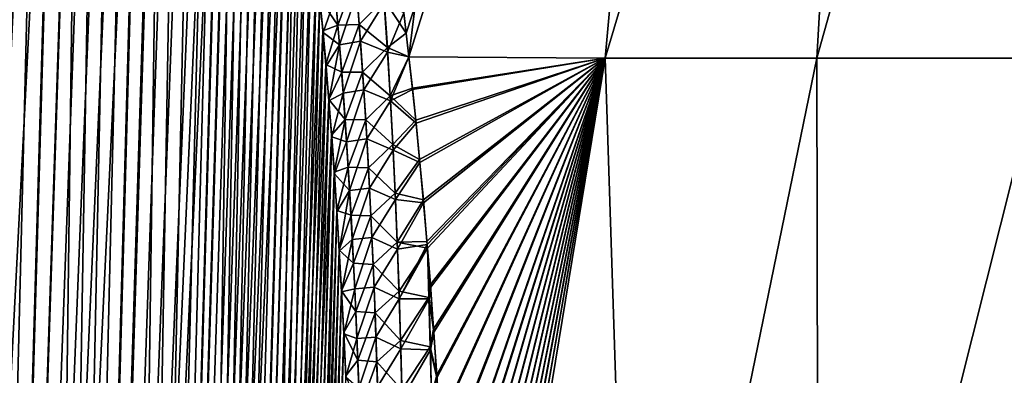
# Model space of a CAD drawing. Header units: metres. Extents: x -109 to 109, y -505 to 40.
# Tile 62 of 256: x -93.69 to -86.21, y -75.52 to -72.82. Entities that reach past the tile are written whole.
import ezdxf

# ---------------------------------------------------------------- set-up
doc = ezdxf.new("R2010")
doc.units = ezdxf.units.M
doc.layers.add('solid_K244224000C74', color=7, linetype='CONTINUOUS')

msp = doc.modelspace()

# ---------------------------------------------------------------- linework, layer by layer
at = {"layer": 'solid_K244224000C74'}
for points in [[(-90.755028, -72.92363, -14.764594), (-90.776527, -72.746727, -14.675123), (-88.637215, -66.448959, -14.007095)], [(-90.773628, -72.770355, 14.68715), (-90.733917, -73.104599, 14.854449), (-89.913719, -66.448959, 12.789954)], [(-90.733917, -73.104385, -14.854365), (-90.755028, -72.92363, -14.764594), (-88.637215, -66.448959, -14.007095)], [(-89.243851, -73.114449, -16.154421), (-90.733917, -73.104385, -14.854365), (-88.637215, -66.448959, -14.007095)], [(-90.733917, -73.104599, 14.854449), (-88.637215, -66.448959, 14.007095), (-89.913719, -66.448959, 12.789954)], [(-90.733917, -73.104599, 14.854449), (-89.24379, -73.114449, 16.154469), (-88.637215, -66.448959, 14.007095)], [(-89.243851, -73.114449, -16.154421), (-88.637215, -66.448959, -14.007095), (-87.250801, -66.448959, -15.097386)], [(-87.633018, -73.114449, -17.303955), (-89.243851, -73.114449, -16.154421), (-87.250801, -66.448959, -15.097386)], [(-89.24379, -73.114449, 16.154469), (-87.250801, -66.448959, 15.097386), (-88.637215, -66.448959, 14.007095)], [(-89.24379, -73.114449, 16.154469), (-87.632973, -73.114449, 17.303986), (-87.250801, -66.448959, 15.097386)], [(-87.633018, -73.114449, -17.303955), (-87.250801, -66.448959, -15.097386), (-85.767021, -66.448959, -16.050953)], [(-85.919212, -73.114449, -18.293427), (-87.633018, -73.114449, -17.303955), (-85.767021, -66.448959, -16.050953)], [(-87.632973, -73.114449, 17.303986), (-85.767021, -66.448959, 16.050953), (-87.250801, -66.448959, 15.097386)], [(-87.632973, -73.114449, 17.303986), (-85.919174, -73.114449, 18.293444), (-85.767021, -66.448959, 16.050953)], [(-94.380264, -102.819321, -9.522743), (-92.982071, -68.180771, -9.498561), (-92.85862, -68.193573, -9.716348)], [(-94.380264, -102.819321, -9.522743), (-93.109642, -68.197174, -9.28267), (-92.982071, -68.180771, -9.498561)], [(-94.380264, -102.819321, -9.522743), (-92.85862, -68.193573, -9.716348), (-92.737267, -68.236198, -9.939752)], [(-94.380264, -102.819321, -9.522743), (-93.243515, -68.243507, -9.065194), (-93.109642, -68.197174, -9.28267)], [(-93.687683, -102.819366, -10.722225), (-94.380264, -102.819321, -9.522743), (-92.737267, -68.236198, -9.939752)], [(-94.380264, -102.819321, -9.522743), (-93.386154, -68.322998, -8.842861), (-93.243515, -68.243507, -9.065194)], [(-94.380058, -102.819336, 9.523075), (-93.236687, -68.240364, 9.076063), (-93.37944, -68.318863, 8.853133)], [(-94.380058, -102.819336, 9.523075), (-93.687553, -102.819359, 10.722473), (-93.236687, -68.240364, 9.076063)], [(-93.687683, -102.819366, -10.722225), (-92.737267, -68.236198, -9.939752), (-92.616089, -68.311264, -10.173019)], [(-93.687553, -102.819359, 10.722473), (-92.974686, -68.180893, 9.511346), (-93.10247, -68.195374, 9.29456)], [(-93.687553, -102.819359, 10.722473), (-92.850777, -68.195297, 9.730494), (-92.974686, -68.180893, 9.511346)], [(-93.687553, -102.819359, 10.722473), (-92.728615, -68.240273, 9.956048), (-92.850777, -68.195297, 9.730494)], [(-93.687553, -102.819359, 10.722473), (-93.10247, -68.195374, 9.29456), (-93.236687, -68.240364, 9.076063)], [(-93.687553, -102.819359, 10.722473), (-92.606804, -68.318855, 10.191381), (-92.728615, -68.240273, 9.956048)], [(-95.161568, -102.718796, -8.376284), (-93.539917, -68.441078, -8.613121), (-93.386154, -68.322998, -8.842861)], [(-94.380264, -102.819321, -9.522743), (-95.161568, -102.718796, -8.376284), (-93.386154, -68.322998, -8.842861)], [(-94.380058, -102.819336, 9.523075), (-93.37944, -68.318863, 8.853133), (-93.532532, -68.434822, 8.623943)], [(-93.687683, -102.819366, -10.722225), (-92.616089, -68.311264, -10.173019), (-92.493988, -68.424515, -10.419593)], [(-93.687553, -102.819359, 10.722473), (-93.085175, -102.718887, 11.972528), (-92.606804, -68.318855, 10.191381)], [(-93.085175, -102.718887, 11.972528), (-92.484634, -68.43502, 10.439013), (-92.606804, -68.318855, 10.191381)], [(-95.161568, -102.718796, -8.376284), (-93.705437, -68.602379, -8.376331), (-93.539917, -68.441078, -8.613121)], [(-94.380058, -102.819336, 9.523075), (-93.532532, -68.434822, 8.623943), (-93.697311, -68.593391, 8.3877)], [(-93.687683, -102.819366, -10.722225), (-92.493988, -68.424515, -10.419593), (-92.371216, -68.581078, -10.680666)], [(-93.085175, -102.718887, 11.972528), (-92.362297, -68.593857, 10.700157), (-92.484634, -68.43502, 10.439013)], [(-93.687683, -102.819366, -10.722225), (-92.371216, -68.581078, -10.680666), (-92.248749, -68.785385, -10.956002)], [(-93.085175, -102.718887, 11.972528), (-92.240982, -68.800034, 10.974003), (-92.362297, -68.593857, 10.700157)], [(-93.687683, -102.819366, -10.722225), (-92.248749, -68.785385, -10.956002), (-92.18837, -68.906487, -11.097928)], [(-93.085175, -102.718887, 11.972528), (-92.181175, -68.921768, 11.115128), (-92.240982, -68.800034, 10.974003)], [(-93.687683, -102.819366, -10.722225), (-92.18837, -68.906487, -11.097928), (-92.128746, -69.040367, -11.242518)], [(-93.085175, -102.718887, 11.972528), (-92.122147, -69.056381, 11.258823), (-92.181175, -68.921768, 11.115128)], [(-93.085228, -102.718903, -11.972405), (-93.687683, -102.819366, -10.722225), (-92.128746, -69.040367, -11.242518)], [(-93.085228, -102.718903, -11.972405), (-92.128746, -69.040367, -11.242518), (-92.070213, -69.187622, -11.389149)], [(-93.085175, -102.718887, 11.972528), (-92.064003, -69.203941, 11.404958), (-92.122147, -69.056381, 11.258823)], [(-93.085228, -102.718903, -11.972405), (-92.070213, -69.187622, -11.389149), (-92.012726, -69.347992, -11.537993)], [(-93.085175, -102.718887, 11.972528), (-92.575287, -102.516273, 13.271167), (-92.064003, -69.203941, 11.404958)], [(-92.575287, -102.516273, 13.271167), (-92.007034, -69.364975, 11.553037), (-92.064003, -69.203941, 11.404958)], [(-93.085228, -102.718903, -11.972405), (-92.012726, -69.347992, -11.537993), (-91.956451, -69.522095, -11.688837)], [(-92.575287, -102.516273, 13.271167), (-91.951195, -69.539253, 11.703195), (-92.007034, -69.364975, 11.553037)], [(-93.085228, -102.718903, -11.972405), (-91.956451, -69.522095, -11.688837), (-91.901489, -69.71022, -11.841541)], [(-92.575287, -102.516273, 13.271167), (-91.896652, -69.727432, 11.855221), (-91.951195, -69.539253, 11.703195)], [(-93.085228, -102.718903, -11.972405), (-91.901489, -69.71022, -11.841541), (-91.847847, -69.912277, -11.996158)], [(-92.575287, -102.516273, 13.271167), (-91.843483, -69.929733, 12.008995), (-91.896652, -69.727432, 11.855221)], [(-93.085228, -102.718903, -11.972405), (-91.847847, -69.912277, -11.996158), (-91.795677, -70.129044, -12.152443)], [(-92.575287, -102.516273, 13.271167), (-91.791718, -70.146172, 12.164555), (-91.843483, -69.929733, 12.008995)], [(-93.085228, -102.718903, -11.972405), (-91.795677, -70.129044, -12.152443), (-91.74501, -70.360329, -12.3104)], [(-92.575287, -102.516273, 13.271167), (-91.741455, -70.377518, 12.321744), (-91.791718, -70.146172, 12.164555)], [(-93.085228, -102.718903, -11.972405), (-91.74501, -70.360329, -12.3104), (-91.6959, -70.60659, -12.469994)], [(-92.575287, -102.516273, 13.271167), (-91.692719, -70.623528, 12.480581), (-91.741455, -70.377518, 12.321744)], [(-93.085228, -102.718903, -11.972405), (-91.6959, -70.60659, -12.469994), (-91.64843, -70.8685, -12.631123)], [(-92.575287, -102.516273, 13.271167), (-91.645576, -70.88485, 12.641016), (-91.692719, -70.623528, 12.480581)], [(-92.575294, -102.516273, -13.271149), (-93.085228, -102.718903, -11.972405), (-91.64843, -70.8685, -12.631123)], [(-92.575294, -102.516273, -13.271149), (-91.64843, -70.8685, -12.631123), (-91.6026, -71.145729, -12.793814)], [(-92.575287, -102.516273, 13.271167), (-91.600082, -71.161987, 12.802993), (-91.645576, -70.88485, 12.641016)], [(-92.575294, -102.516273, -13.271149), (-91.6026, -71.145729, -12.793814), (-91.558495, -71.43927, -12.958009)], [(-92.575287, -102.516273, 13.271167), (-92.161346, -102.208305, 14.616208), (-91.600082, -71.161987, 12.802993)], [(-92.161346, -102.208305, 14.616208), (-91.556267, -71.454765, 12.966523), (-91.600082, -71.161987, 12.802993)], [(-92.575294, -102.516273, -13.271149), (-91.558495, -71.43927, -12.958009), (-91.516151, -71.749329, -13.123683)], [(-92.161346, -102.208305, 14.616208), (-91.514198, -71.764343, 13.131538), (-91.556267, -71.454765, 12.966523)], [(-92.575294, -102.516273, -13.271149), (-91.516151, -71.749329, -13.123683), (-91.475594, -72.076004, -13.29083)], [(-92.161346, -102.208305, 14.616208), (-91.4739, -72.090538, 13.298038), (-91.514198, -71.764343, 13.131538)], [(-92.575294, -102.516273, -13.271149), (-91.475594, -72.076004, -13.29083), (-91.436913, -72.42054, -13.459383)], [(-92.161346, -102.208305, 14.616208), (-91.435432, -72.433983, 13.465986), (-91.4739, -72.090538, 13.298038)], [(-92.575294, -102.516273, -13.271149), (-91.436913, -72.42054, -13.459383), (-91.412163, -72.659904, -13.572543)], [(-92.161346, -102.208305, 14.616208), (-91.410843, -72.673164, 13.578723), (-91.435432, -72.433983, 13.465986)], [(-91.273918, -72.863335, -13.994596), (-91.412163, -72.659904, -13.572543), (-91.305481, -72.50827, -13.831032)], [(-91.273918, -72.863335, -13.994596), (-91.305481, -72.50827, -13.831032), (-91.140572, -72.499382, -14.134414)], [(-91.273918, -72.863335, -13.994596), (-91.140572, -72.499382, -14.134414), (-91.111923, -72.85817, -14.298878)], [(-91.111923, -72.85817, -14.298878), (-91.140572, -72.499382, -14.134414), (-90.923058, -72.668289, -14.48902)], [(-92.575294, -102.516273, -13.271149), (-91.412163, -72.659904, -13.572543), (-91.388268, -72.907219, -13.68632)], [(-91.273918, -72.863335, -13.994596), (-91.388268, -72.907219, -13.68632), (-91.412163, -72.659904, -13.572543)], [(-91.292717, -72.648697, 13.896238), (-91.410843, -72.673164, 13.578723), (-91.387085, -72.920143, 13.692093)], [(-91.292717, -72.648697, 13.896238), (-91.387085, -72.920143, 13.692093), (-91.261696, -73.012924, 14.061356)], [(-91.292717, -72.648697, 13.896238), (-91.261696, -73.012924, 14.061356), (-91.130951, -72.617226, 14.188922)], [(-91.261696, -73.012924, 14.061356), (-91.102638, -72.985252, 14.355427), (-91.130951, -72.617226, 14.188922)], [(-90.921112, -72.696655, 14.501871), (-91.130951, -72.617226, 14.188922), (-91.102638, -72.985252, 14.355427)], [(-92.161346, -102.208305, 14.616208), (-91.387085, -72.920143, 13.692093), (-91.410843, -72.673164, 13.578723)], [(-91.111923, -72.85817, -14.298878), (-90.923058, -72.668289, -14.48902), (-90.89817, -73.033836, -14.653247)], [(-90.921112, -72.696655, 14.501871), (-91.102638, -72.985252, 14.355427), (-90.896126, -73.067101, 14.667799)], [(-90.923058, -72.668289, -14.48902), (-90.776527, -72.746727, -14.675123), (-90.755028, -72.92363, -14.764594)], [(-90.89817, -73.033836, -14.653247), (-90.923058, -72.668289, -14.48902), (-90.755028, -72.92363, -14.764594)], [(-90.921112, -72.696655, 14.501871), (-90.896126, -73.067101, 14.667799), (-90.773628, -72.770355, 14.68715)], [(-90.896126, -73.067101, 14.667799), (-90.733917, -73.104599, 14.854449), (-90.773628, -72.770355, 14.68715)], [(-91.273918, -72.863335, -13.994596), (-91.36525, -73.162956, -13.800686), (-91.388268, -72.907219, -13.68632)], [(-91.245247, -73.221016, -14.153173), (-91.36525, -73.162956, -13.800686), (-91.273918, -72.863335, -13.994596)], [(-91.245247, -73.221016, -14.153173), (-91.273918, -72.863335, -13.994596), (-91.111923, -72.85817, -14.298878)], [(-91.245247, -73.221016, -14.153173), (-91.111923, -72.85817, -14.298878), (-91.086075, -73.219139, -14.458245)], [(-91.086075, -73.219139, -14.458245), (-91.111923, -72.85817, -14.298878), (-90.89817, -73.033836, -14.653247)], [(-92.575294, -102.516273, -13.271149), (-91.388268, -72.907219, -13.68632), (-91.36525, -73.162956, -13.800686)], [(-92.161346, -102.208305, 14.616208), (-91.364189, -73.175186, 13.806078), (-91.387085, -72.920143, 13.692093)], [(-91.261696, -73.012924, 14.061356), (-91.387085, -72.920143, 13.692093), (-91.364189, -73.175186, 13.806078)], [(-90.89817, -73.033836, -14.653247), (-90.755028, -72.92363, -14.764594), (-90.733917, -73.104385, -14.854365)], [(-91.261696, -73.012924, 14.061356), (-91.364189, -73.175186, 13.806078), (-91.342171, -73.438805, 13.920648)], [(-91.261696, -73.012924, 14.061356), (-91.342171, -73.438805, 13.920648), (-91.233551, -73.379723, 14.221438)], [(-91.261696, -73.012924, 14.061356), (-91.233551, -73.379723, 14.221438), (-91.102638, -72.985252, 14.355427)], [(-91.233551, -73.379723, 14.221438), (-91.077148, -73.355453, 14.516751), (-91.102638, -72.985252, 14.355427)], [(-90.896126, -73.067101, 14.667799), (-91.102638, -72.985252, 14.355427), (-91.077148, -73.355453, 14.516751)], [(-91.086075, -73.219139, -14.458245), (-90.89817, -73.033836, -14.653247), (-90.8759, -73.401131, -14.81241)], [(-90.8759, -73.401131, -14.81241), (-90.89817, -73.033836, -14.653247), (-90.733917, -73.104385, -14.854365)], [(-90.896126, -73.067101, 14.667799), (-91.077148, -73.355453, 14.516751), (-90.873825, -73.439331, 14.828543)], [(-90.896126, -73.067101, 14.667799), (-90.873825, -73.439331, 14.828543), (-90.733917, -73.104599, 14.854449)], [(-90.8759, -73.401131, -14.81241), (-90.733917, -73.104385, -14.854365), (-90.707619, -73.341064, -14.969424)], [(-90.873825, -73.439331, 14.828543), (-90.70639, -73.352608, 14.974953), (-90.733917, -73.104599, 14.854449)], [(-90.707619, -73.341064, -14.969424), (-90.733917, -73.104385, -14.854365), (-89.243851, -73.114449, -16.154421)], [(-90.70639, -73.352608, 14.974953), (-89.24379, -73.114449, 16.154469), (-90.733917, -73.104599, 14.854449)], [(-92.575294, -102.516273, -13.271149), (-91.36525, -73.162956, -13.800686), (-91.343132, -73.427437, -13.915619)], [(-92.161346, -102.208305, 14.616208), (-91.342171, -73.438805, 13.920648), (-91.364189, -73.175186, 13.806078)], [(-91.245247, -73.221016, -14.153173), (-91.343132, -73.427437, -13.915619), (-91.36525, -73.162956, -13.800686)], [(-90.682159, -73.584541, -15.084907), (-90.707619, -73.341064, -14.969424), (-89.243851, -73.114449, -16.154421)], [(-90.70639, -73.352608, 14.974953), (-90.679771, -73.608078, 15.095925), (-89.24379, -73.114449, 16.154469)], [(-90.652977, -73.882881, -15.222693), (-90.682159, -73.584541, -15.084907), (-89.243851, -73.114449, -16.154421)], [(-90.679771, -73.608078, 15.095925), (-90.650757, -73.906334, 15.233376), (-89.24379, -73.114449, 16.154469)], [(-90.62468, -74.190376, -15.361042), (-90.652977, -73.882881, -15.222693), (-89.243851, -73.114449, -16.154421)], [(-90.650757, -73.906334, 15.233376), (-90.62262, -74.213715, 15.371385), (-89.24379, -73.114449, 16.154469)], [(-90.597404, -74.507462, -15.499903), (-90.62468, -74.190376, -15.361042), (-89.243851, -73.114449, -16.154421)], [(-90.62262, -74.213715, 15.371385), (-90.59549, -74.530678, 15.509907), (-89.24379, -73.114449, 16.154469)], [(-90.593285, -74.557396, -15.52142), (-90.597404, -74.507462, -15.499903), (-89.243851, -73.114449, -16.154421)], [(-90.59549, -74.530678, 15.509907), (-90.593323, -74.557068, 15.521271), (-89.24379, -73.114449, 16.154469)], [(-90.593323, -74.557068, 15.521271), (-90.56955, -74.857727, 15.648885), (-89.24379, -73.114449, 16.154469)], [(-90.571312, -74.834679, -15.63922), (-90.593285, -74.557396, -15.52142), (-89.243851, -73.114449, -16.154421)], [(-90.54657, -75.172508, -15.778931), (-90.571312, -74.834679, -15.63922), (-89.243851, -73.114449, -16.154421)], [(-90.56955, -74.857727, 15.648885), (-90.544952, -75.195374, 15.788256), (-89.24379, -73.114449, 16.154469)], [(-90.522926, -75.520447, -15.918984), (-90.54657, -75.172508, -15.778931), (-89.243851, -73.114449, -16.154421)], [(-90.544952, -75.195374, 15.788256), (-90.521446, -75.543083, 15.927969), (-89.24379, -73.114449, 16.154469)], [(-90.500336, -75.87854, -16.059343), (-90.522926, -75.520447, -15.918984), (-89.243851, -73.114449, -16.154421)], [(-90.521446, -75.543083, 15.927969), (-90.498985, -75.900932, 16.067986), (-89.24379, -73.114449, 16.154469)], [(-90.478958, -76.247421, -16.199959), (-90.500336, -75.87854, -16.059343), (-89.243851, -73.114449, -16.154421)], [(-90.498985, -75.900932, 16.067986), (-90.477745, -76.269547, 16.208261), (-89.24379, -73.114449, 16.154469)], [(-90.458977, -76.627708, -16.34078), (-90.478958, -76.247421, -16.199959), (-89.243851, -73.114449, -16.154421)], [(-90.477745, -76.269547, 16.208261), (-90.457886, -76.649536, 16.348747), (-89.24379, -73.114449, 16.154469)], [(-90.444931, -76.92057, -16.446489), (-90.458977, -76.627708, -16.34078), (-89.243851, -73.114449, -16.154421)], [(-90.457886, -76.649536, 16.348747), (-90.443924, -76.942162, 16.454205), (-89.24379, -73.114449, 16.154469)], [(-90.43148, -77.219452, -16.552225), (-90.444931, -76.92057, -16.446489), (-89.243851, -73.114449, -16.154421)], [(-90.443924, -76.942162, 16.454205), (-90.430565, -77.240799, 16.559692), (-89.24379, -73.114449, 16.154469)], [(-90.418686, -77.524605, -16.657974), (-90.43148, -77.219452, -16.552225), (-89.243851, -73.114449, -16.154421)], [(-90.430565, -77.240799, 16.559692), (-90.417847, -77.545685, 16.665192), (-89.24379, -73.114449, 16.154469)], [(-90.406616, -77.836334, -16.763718), (-90.418686, -77.524605, -16.657974), (-89.243851, -73.114449, -16.154421)], [(-90.417847, -77.545685, 16.665192), (-90.405846, -77.857147, 16.770689), (-89.24379, -73.114449, 16.154469)], [(-90.395332, -78.154976, -16.869438), (-90.406616, -77.836334, -16.763718), (-89.243851, -73.114449, -16.154421)], [(-90.405846, -77.857147, 16.770689), (-90.394646, -78.175499, 16.876165), (-89.24379, -73.114449, 16.154469)], [(-90.384918, -78.480843, -16.975115), (-90.395332, -78.154976, -16.869438), (-89.243851, -73.114449, -16.154421)], [(-90.394646, -78.175499, 16.876165), (-90.3843, -78.501076, 16.981602), (-89.24379, -73.114449, 16.154469)], [(-90.375351, -78.813957, -17.080704), (-90.384918, -78.480843, -16.975115), (-89.243851, -73.114449, -16.154421)], [(-90.3843, -78.501076, 16.981602), (-90.374802, -78.833885, 17.086952), (-89.24379, -73.114449, 16.154469)], [(-90.366417, -79.153709, -17.186131), (-90.375351, -78.813957, -17.080704), (-89.243851, -73.114449, -16.154421)], [(-90.374802, -78.833885, 17.086952), (-90.365936, -79.173325, 17.192144), (-89.24379, -73.114449, 16.154469)], [(-90.358032, -79.507278, -17.29344), (-90.366417, -79.153709, -17.186131), (-89.243851, -73.114449, -16.154421)], [(-90.365936, -79.173325, 17.192144), (-90.357819, -79.517311, 17.296442), (-89.24379, -73.114449, 16.154469)], [(-90.350449, -79.868469, -17.400536), (-90.358032, -79.507278, -17.29344), (-89.243851, -73.114449, -16.154421)], [(-90.357819, -79.517311, 17.296442), (-90.350456, -79.8685, 17.400539), (-89.24379, -73.114449, 16.154469)], [(-90.350456, -79.8685, 17.400539), (-89.022682, -79.883408, 18.383154), (-89.24379, -73.114449, 16.154469)], [(-89.02269, -79.883408, -18.383148), (-90.350449, -79.868469, -17.400536), (-89.243851, -73.114449, -16.154421)], [(-89.02269, -79.883408, -18.383148), (-89.243851, -73.114449, -16.154421), (-87.633018, -73.114449, -17.303955)], [(-89.022682, -79.883408, 18.383154), (-87.632973, -73.114449, 17.303986), (-89.24379, -73.114449, 16.154469)], [(-87.621582, -79.883408, -19.263134), (-89.02269, -79.883408, -18.383148), (-87.633018, -73.114449, -17.303955)], [(-89.022682, -79.883408, 18.383154), (-87.621574, -79.883408, 19.263136), (-87.632973, -73.114449, 17.303986)], [(-87.621582, -79.883408, -19.263134), (-87.633018, -73.114449, -17.303955), (-85.919212, -73.114449, -18.293427)], [(-87.621574, -79.883408, 19.263136), (-85.919174, -73.114449, 18.293444), (-87.632973, -73.114449, 17.303986)], [(-86.158936, -79.883408, -20.036537), (-87.621582, -79.883408, -19.263134), (-85.919212, -73.114449, -18.293427)], [(-87.621574, -79.883408, 19.263136), (-86.158928, -79.883408, 20.036539), (-85.919174, -73.114449, 18.293444)], [(-91.219215, -73.581017, -14.307103), (-91.343132, -73.427437, -13.915619), (-91.245247, -73.221016, -14.153173)], [(-91.219215, -73.581017, -14.307103), (-91.245247, -73.221016, -14.153173), (-91.086075, -73.219139, -14.458245)], [(-91.219215, -73.581017, -14.307103), (-91.086075, -73.219139, -14.458245), (-91.062767, -73.582062, -14.61288)], [(-91.062767, -73.582062, -14.61288), (-91.086075, -73.219139, -14.458245), (-90.8759, -73.401131, -14.81241)], [(-91.233551, -73.379723, 14.221438), (-91.342171, -73.438805, 13.920648), (-91.321068, -73.711334, 14.035782)], [(-91.233551, -73.379723, 14.221438), (-91.321068, -73.711334, 14.035782), (-91.208076, -73.748856, 14.376775)], [(-91.233551, -73.379723, 14.221438), (-91.208076, -73.748856, 14.376775), (-91.077148, -73.355453, 14.516751)], [(-91.208076, -73.748856, 14.376775), (-91.05426, -73.727661, 14.673199), (-91.077148, -73.355453, 14.516751)], [(-90.873825, -73.439331, 14.828543), (-91.077148, -73.355453, 14.516751), (-91.05426, -73.727661, 14.673199)], [(-91.062767, -73.582062, -14.61288), (-90.8759, -73.401131, -14.81241), (-90.856049, -73.77002, -14.966821)], [(-90.8759, -73.401131, -14.81241), (-90.707619, -73.341064, -14.969424), (-90.682159, -73.584541, -15.084907)], [(-90.856049, -73.77002, -14.966821), (-90.8759, -73.401131, -14.81241), (-90.682159, -73.584541, -15.084907)], [(-90.873825, -73.439331, 14.828543), (-90.679771, -73.608078, 15.095925), (-90.70639, -73.352608, 14.974953)], [(-92.575294, -102.516273, -13.271149), (-91.343132, -73.427437, -13.915619), (-91.321899, -73.700157, -14.031149)], [(-92.161346, -102.208305, 14.616208), (-91.321068, -73.711334, 14.035782), (-91.342171, -73.438805, 13.920648)], [(-91.219215, -73.581017, -14.307103), (-91.321899, -73.700157, -14.031149), (-91.343132, -73.427437, -13.915619)], [(-90.873825, -73.439331, 14.828543), (-91.05426, -73.727661, 14.673199), (-90.853989, -73.813194, 14.984414)], [(-90.873825, -73.439331, 14.828543), (-90.853989, -73.813194, 14.984414), (-90.679771, -73.608078, 15.095925)], [(-91.219215, -73.581017, -14.307103), (-91.301567, -73.981491, -14.147246), (-91.321899, -73.700157, -14.031149)], [(-91.195602, -73.943115, -14.456657), (-91.301567, -73.981491, -14.147246), (-91.219215, -73.581017, -14.307103)], [(-91.195602, -73.943115, -14.456657), (-91.219215, -73.581017, -14.307103), (-91.062767, -73.582062, -14.61288)], [(-91.195602, -73.943115, -14.456657), (-91.062767, -73.582062, -14.61288), (-91.041817, -73.94677, -14.763045)], [(-91.041817, -73.94677, -14.763045), (-91.062767, -73.582062, -14.61288), (-90.856049, -73.77002, -14.966821)], [(-90.856049, -73.77002, -14.966821), (-90.682159, -73.584541, -15.084907), (-90.652977, -73.882881, -15.222693)], [(-90.853989, -73.813194, 14.984414), (-90.650757, -73.906334, 15.233376), (-90.679771, -73.608078, 15.095925)], [(-92.161339, -102.208298, -14.616241), (-92.575294, -102.516273, -13.271149), (-91.321899, -73.700157, -14.031149)], [(-92.161346, -102.208305, 14.616208), (-91.30085, -73.992249, 14.151511), (-91.321068, -73.711334, 14.035782)], [(-92.161339, -102.208298, -14.616241), (-91.321899, -73.700157, -14.031149), (-91.301567, -73.981491, -14.147246)], [(-91.208076, -73.748856, 14.376775), (-91.321068, -73.711334, 14.035782), (-91.30085, -73.992249, 14.151511)], [(-91.208076, -73.748856, 14.376775), (-91.30085, -73.992249, 14.151511), (-91.185066, -74.120117, 14.527635)], [(-91.208076, -73.748856, 14.376775), (-91.185066, -74.120117, 14.527635), (-91.05426, -73.727661, 14.673199)], [(-91.185066, -74.120117, 14.527635), (-91.033768, -74.101677, 14.825063), (-91.05426, -73.727661, 14.673199)], [(-90.853989, -73.813194, 14.984414), (-91.05426, -73.727661, 14.673199), (-91.033768, -74.101677, 14.825063)], [(-91.041817, -73.94677, -14.763045), (-90.856049, -73.77002, -14.966821), (-90.838417, -74.140373, -15.116744)], [(-90.838417, -74.140373, -15.116744), (-90.856049, -73.77002, -14.966821), (-90.652977, -73.882881, -15.222693)], [(-90.853989, -73.813194, 14.984414), (-91.033768, -74.101677, 14.825063), (-90.836411, -74.188545, 15.135729)], [(-90.853989, -73.813194, 14.984414), (-90.836411, -74.188545, 15.135729), (-90.650757, -73.906334, 15.233376)], [(-90.838417, -74.140373, -15.116744), (-90.652977, -73.882881, -15.222693), (-90.62468, -74.190376, -15.361042)], [(-90.836411, -74.188545, 15.135729), (-90.62262, -74.213715, 15.371385), (-90.650757, -73.906334, 15.233376)], [(-92.161346, -102.208305, 14.616208), (-91.991692, -102.013245, 15.30547), (-91.30085, -73.992249, 14.151511)], [(-92.161339, -102.208298, -14.616241), (-91.301567, -73.981491, -14.147246), (-91.282188, -74.272003, -14.263865)], [(-91.991692, -102.013245, 15.30547), (-91.281548, -74.281967, 14.2678), (-91.30085, -73.992249, 14.151511)], [(-91.195602, -73.943115, -14.456657), (-91.282188, -74.272003, -14.263865), (-91.301567, -73.981491, -14.147246)], [(-91.185066, -74.120117, 14.527635), (-91.30085, -73.992249, 14.151511), (-91.281548, -74.281967, 14.2678)], [(-91.174248, -74.307152, -14.602062), (-91.282188, -74.272003, -14.263865), (-91.195602, -73.943115, -14.456657)], [(-91.174248, -74.307152, -14.602062), (-91.195602, -73.943115, -14.456657), (-91.041817, -73.94677, -14.763045)], [(-91.174248, -74.307152, -14.602062), (-91.041817, -73.94677, -14.763045), (-91.023041, -74.313126, -14.908985)], [(-91.023041, -74.313126, -14.908985), (-91.041817, -73.94677, -14.763045), (-90.838417, -74.140373, -15.116744)], [(-91.185066, -74.120117, 14.527635), (-91.281548, -74.281967, 14.2678), (-91.263199, -74.58107, 14.384602)], [(-91.185066, -74.120117, 14.527635), (-91.263199, -74.58107, 14.384602), (-91.164314, -74.493294, 14.674286)], [(-91.185066, -74.120117, 14.527635), (-91.164314, -74.493294, 14.674286), (-91.033768, -74.101677, 14.825063)], [(-91.164314, -74.493294, 14.674286), (-91.015465, -74.477333, 14.972632), (-91.033768, -74.101677, 14.825063)], [(-90.836411, -74.188545, 15.135729), (-91.033768, -74.101677, 14.825063), (-91.015465, -74.477333, 14.972632)], [(-91.023041, -74.313126, -14.908985), (-90.838417, -74.140373, -15.116744), (-90.822838, -74.512085, -15.262447)], [(-90.822838, -74.512085, -15.262447), (-90.838417, -74.140373, -15.116744), (-90.62468, -74.190376, -15.361042)], [(-90.836411, -74.188545, 15.135729), (-91.015465, -74.477333, 14.972632), (-90.820892, -74.565254, 15.282771)], [(-90.836411, -74.188545, 15.135729), (-90.820892, -74.565254, 15.282771), (-90.62262, -74.213715, 15.371385)], [(-90.822838, -74.512085, -15.262447), (-90.62468, -74.190376, -15.361042), (-90.597404, -74.507462, -15.499903)], [(-90.820892, -74.565254, 15.282771), (-90.59549, -74.530678, 15.509907), (-90.62262, -74.213715, 15.371385)], [(-92.161339, -102.208298, -14.616241), (-91.282188, -74.272003, -14.263865), (-91.263763, -74.572037, -14.380981)], [(-91.991692, -102.013245, 15.30547), (-91.263199, -74.58107, 14.384602), (-91.281548, -74.281967, 14.2678)], [(-91.174248, -74.307152, -14.602062), (-91.263763, -74.572037, -14.380981), (-91.282188, -74.272003, -14.263865)], [(-91.154984, -74.672951, -14.743542), (-91.263763, -74.572037, -14.380981), (-91.174248, -74.307152, -14.602062)], [(-91.154984, -74.672951, -14.743542), (-91.174248, -74.307152, -14.602062), (-91.023041, -74.313126, -14.908985)], [(-91.154984, -74.672951, -14.743542), (-91.023041, -74.313126, -14.908985), (-91.006271, -74.680969, -15.050943)], [(-91.006271, -74.680969, -15.050943), (-91.023041, -74.313126, -14.908985), (-90.822838, -74.512085, -15.262447)], [(-91.164314, -74.493294, 14.674286), (-91.263199, -74.58107, 14.384602), (-91.245819, -74.889839, 14.501896)], [(-91.164314, -74.493294, 14.674286), (-91.245819, -74.889839, 14.501896), (-91.145653, -74.86821, 14.816962)], [(-91.164314, -74.493294, 14.674286), (-91.145653, -74.86821, 14.816962), (-91.015465, -74.477333, 14.972632)], [(-91.145653, -74.86821, 14.816962), (-90.999191, -74.854492, 15.11614), (-91.015465, -74.477333, 14.972632)], [(-90.820892, -74.565254, 15.282771), (-91.015465, -74.477333, 14.972632), (-90.999191, -74.854492, 15.11614)], [(-91.006271, -74.680969, -15.050943), (-90.822838, -74.512085, -15.262447), (-90.809143, -74.885017, -15.404182)], [(-90.822838, -74.512085, -15.262447), (-90.597404, -74.507462, -15.499903), (-90.593285, -74.557396, -15.52142)], [(-90.809143, -74.885017, -15.404182), (-90.822838, -74.512085, -15.262447), (-90.593285, -74.557396, -15.52142)], [(-90.820892, -74.565254, 15.282771), (-90.807304, -74.943214, 15.425753), (-90.59549, -74.530678, 15.509907)], [(-90.807304, -74.943214, 15.425753), (-90.593323, -74.557068, 15.521271), (-90.59549, -74.530678, 15.509907)], [(-92.161339, -102.208298, -14.616241), (-91.263763, -74.572037, -14.380981), (-91.246284, -74.880989, -14.49864)], [(-91.991692, -102.013245, 15.30547), (-91.245819, -74.889839, 14.501896), (-91.263199, -74.58107, 14.384602)], [(-91.154984, -74.672951, -14.743542), (-91.246284, -74.880989, -14.49864), (-91.263763, -74.572037, -14.380981)], [(-90.820892, -74.565254, 15.282771), (-90.999191, -74.854492, 15.11614), (-90.807304, -74.943214, 15.425753)], [(-90.809143, -74.885017, -15.404182), (-90.593285, -74.557396, -15.52142), (-90.581726, -74.931946, -15.663762)], [(-90.807304, -74.943214, 15.425753), (-90.581444, -74.942902, 15.667841), (-90.593323, -74.557068, 15.521271)], [(-90.581444, -74.942902, 15.667841), (-90.56955, -74.857727, 15.648885), (-90.593323, -74.557068, 15.521271)], [(-90.581726, -74.931946, -15.663762), (-90.593285, -74.557396, -15.52142), (-90.571312, -74.834679, -15.63922)], [(-91.137642, -75.040337, -14.881311), (-91.246284, -74.880989, -14.49864), (-91.154984, -74.672951, -14.743542)], [(-91.137642, -75.040337, -14.881311), (-91.154984, -74.672951, -14.743542), (-91.006271, -74.680969, -15.050943)], [(-91.137642, -75.040337, -14.881311), (-91.006271, -74.680969, -15.050943), (-90.991356, -75.050186, -15.18914)], [(-90.991356, -75.050186, -15.18914), (-91.006271, -74.680969, -15.050943), (-90.809143, -74.885017, -15.404182)], [(-92.161339, -102.208298, -14.616241), (-91.246284, -74.880989, -14.49864), (-91.229767, -75.199348, -14.616791)], [(-91.991692, -102.013245, 15.30547), (-91.229385, -75.20771, 14.619727), (-91.245819, -74.889839, 14.501896)], [(-91.137642, -75.040337, -14.881311), (-91.229767, -75.199348, -14.616791), (-91.246284, -74.880989, -14.49864)], [(-91.145653, -74.86821, 14.816962), (-91.245819, -74.889839, 14.501896), (-91.229385, -75.20771, 14.619727)], [(-91.145653, -74.86821, 14.816962), (-91.229385, -75.20771, 14.619727), (-91.128937, -75.244736, 14.955841)], [(-91.145653, -74.86821, 14.816962), (-91.128937, -75.244736, 14.955841), (-90.999191, -74.854492, 15.11614)], [(-91.128937, -75.244736, 14.955841), (-90.984802, -75.23304, 15.255775), (-90.999191, -74.854492, 15.11614)], [(-90.807304, -74.943214, 15.425753), (-90.999191, -74.854492, 15.11614), (-90.984802, -75.23304, 15.255775)], [(-90.991356, -75.050186, -15.18914), (-90.809143, -74.885017, -15.404182), (-90.797195, -75.259102, -15.542136)], [(-90.797195, -75.259102, -15.542136), (-90.809143, -74.885017, -15.404182), (-90.581726, -74.931946, -15.663762)], [(-90.581726, -74.931946, -15.663762), (-90.571312, -74.834679, -15.63922), (-90.54657, -75.172508, -15.778931)], [(-90.581444, -74.942902, 15.667841), (-90.544952, -75.195374, 15.788256), (-90.56955, -74.857727, 15.648885)], [(-90.807304, -74.943214, 15.425753), (-90.984802, -75.23304, 15.255775), (-90.795494, -75.32235, 15.564867)], [(-90.807304, -74.943214, 15.425753), (-90.795494, -75.32235, 15.564867), (-90.581444, -74.942902, 15.667841)], [(-90.797195, -75.259102, -15.542136), (-90.581726, -74.931946, -15.663762), (-90.5718, -75.306885, -15.802134)], [(-90.795494, -75.32235, 15.564867), (-90.571304, -75.329437, 15.810278), (-90.581444, -74.942902, 15.667841)], [(-90.5718, -75.306885, -15.802134), (-90.581726, -74.931946, -15.663762), (-90.54657, -75.172508, -15.778931)], [(-90.581444, -74.942902, 15.667841), (-90.571304, -75.329437, 15.810278), (-90.544952, -75.195374, 15.788256)], [(-91.122101, -75.409203, -15.015541), (-91.229767, -75.199348, -14.616791), (-91.137642, -75.040337, -14.881311)], [(-91.122101, -75.409203, -15.015541), (-91.137642, -75.040337, -14.881311), (-90.991356, -75.050186, -15.18914)], [(-91.122101, -75.409203, -15.015541), (-90.991356, -75.050186, -15.18914), (-90.978172, -75.420677, -15.323743)], [(-90.978172, -75.420677, -15.323743), (-90.991356, -75.050186, -15.18914), (-90.797195, -75.259102, -15.542136)], [(-92.161339, -102.208298, -14.616241), (-91.229767, -75.199348, -14.616791), (-91.214264, -75.527771, -14.735366)], [(-91.991692, -102.013245, 15.30547), (-91.213928, -75.535255, 14.738033), (-91.229385, -75.20771, 14.619727)], [(-91.122101, -75.409203, -15.015541), (-91.214264, -75.527771, -14.735366), (-91.229767, -75.199348, -14.616791)], [(-91.128937, -75.244736, 14.955841), (-91.229385, -75.20771, 14.619727), (-91.213928, -75.535255, 14.738033)], [(-90.5718, -75.306885, -15.802134), (-90.54657, -75.172508, -15.778931), (-90.522926, -75.520447, -15.918984)], [(-90.571304, -75.329437, 15.810278), (-90.521446, -75.543083, 15.927969), (-90.544952, -75.195374, 15.788256)], [(-91.128937, -75.244736, 14.955841), (-91.213928, -75.535255, 14.738033), (-91.114044, -75.622757, 15.091098)], [(-91.128937, -75.244736, 14.955841), (-91.114044, -75.622757, 15.091098), (-90.984802, -75.23304, 15.255775)], [(-91.114044, -75.622757, 15.091098), (-90.972168, -75.612892, 15.391724), (-90.984802, -75.23304, 15.255775)], [(-90.795494, -75.32235, 15.564867), (-90.984802, -75.23304, 15.255775), (-90.972168, -75.612892, 15.391724)], [(-90.978172, -75.420677, -15.323743), (-90.797195, -75.259102, -15.542136), (-90.786888, -75.634254, -15.676477)], [(-90.786888, -75.634254, -15.676477), (-90.797195, -75.259102, -15.542136), (-90.5718, -75.306885, -15.802134)], [(-90.795494, -75.32235, 15.564867), (-90.972168, -75.612892, 15.391724), (-90.785339, -75.702568, 15.700315)], [(-90.795494, -75.32235, 15.564867), (-90.785339, -75.702568, 15.700315), (-90.571304, -75.329437, 15.810278)], [(-90.786888, -75.634254, -15.676477), (-90.5718, -75.306885, -15.802134), (-90.563438, -75.682739, -15.936872)], [(-90.785339, -75.702568, 15.700315), (-90.56282, -75.716942, 15.94888), (-90.571304, -75.329437, 15.810278)], [(-90.563438, -75.682739, -15.936872), (-90.5718, -75.306885, -15.802134), (-90.522926, -75.520447, -15.918984)], [(-90.571304, -75.329437, 15.810278), (-90.56282, -75.716942, 15.94888), (-90.521446, -75.543083, 15.927969)], [(-91.108246, -75.779449, -15.146378), (-91.214264, -75.527771, -14.735366), (-91.122101, -75.409203, -15.015541)], [(-91.108246, -75.779449, -15.146378), (-91.122101, -75.409203, -15.015541), (-90.978172, -75.420677, -15.323743)], [(-91.108246, -75.779449, -15.146378), (-90.978172, -75.420677, -15.323743), (-90.966599, -75.792358, -15.454906)], [(-90.966599, -75.792358, -15.454906), (-90.978172, -75.420677, -15.323743), (-90.786888, -75.634254, -15.676477)], [(-90.563438, -75.682739, -15.936872), (-90.522926, -75.520447, -15.918984), (-90.500336, -75.87854, -16.059343)]]:
    msp.add_3dface(points, dxfattribs=at)

doc.saveas('drawing.dxf')
